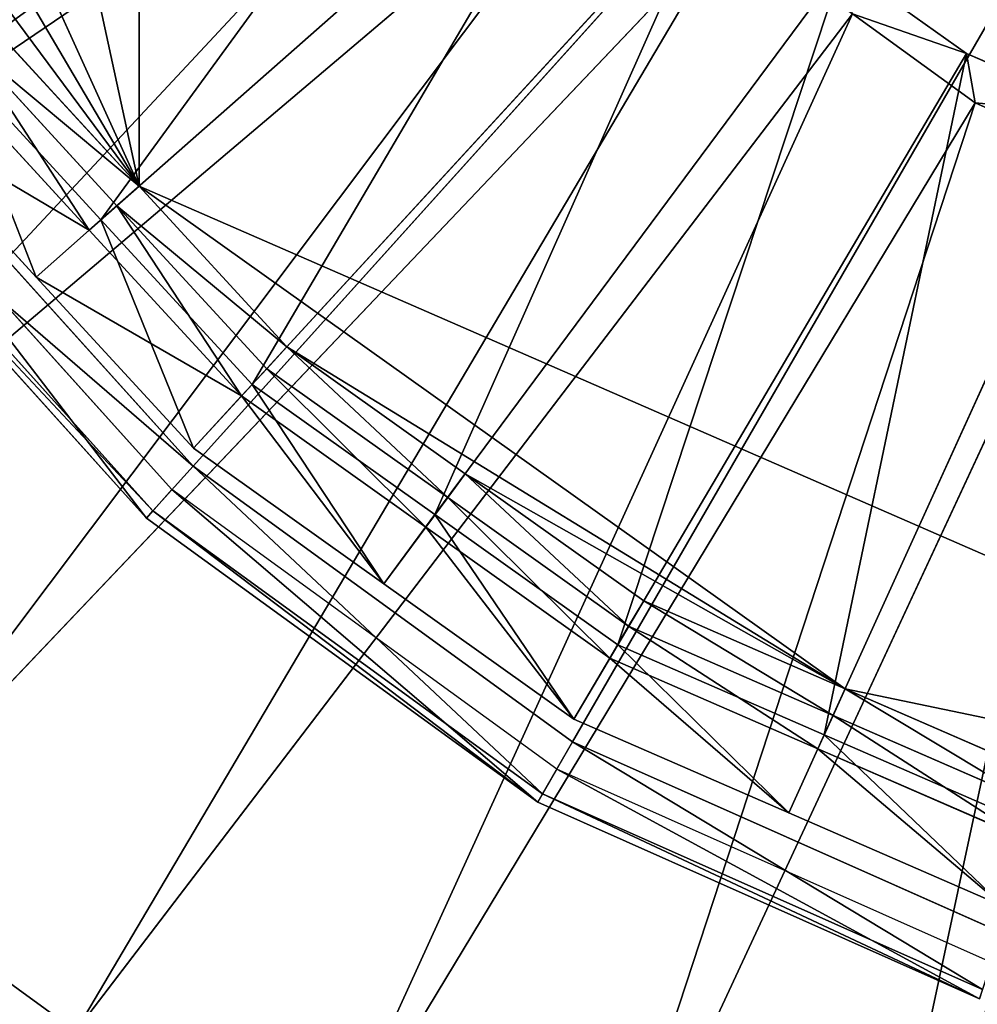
# Model space of a CAD drawing. Extents: x 0 to 22.9, y 0 to 20.5.
# Tile 12 of 233: x 4.337 to 4.936, y 5.708 to 6.324. Entities that reach past the tile are written whole.
import ezdxf

# ---------------------------------------------------------------- set-up
doc = ezdxf.new("R2010")
doc.units = 0
doc.header["$MEASUREMENT"] = 0
doc.layers.get('0').update_dxf_attribs({"color": 13, "linetype": 'CONTINUOUS'})
for name, color, linetype in [('CAST_IRON_-_PLATES_4', 27, 'CONTINUOUS'), ('GALVANIZED_METAL', 252, 'CONTINUOUS'), ('STAINLESS_STEEL', 251, 'CONTINUOUS')]:
    doc.layers.add(name, color=color, linetype=linetype)

# ---------------------------------------------------------------- blocks, each defined once
blk = doc.blocks.new('NGM5458UC_TRADECAD_DXF')
at = {"layer": 'CAST_IRON_-_PLATES_4', "color": 0}
for p, q in [((4.4457, 6.0446, 3.2809), (5.385, 7.0879, 3.2809)), ((4.4457, 6.0446, 3.2809), (5.385, 7.0879, 3.2809)), ((4.6831, 5.8721, 3.2809), (5.385, 7.0879, 3.2809)), ((4.6831, 5.8721, 3.2809), (5.385, 7.0879, 3.2809)), ((4.4457, 6.0446, 3.2809), (4.2493, 6.2627, 3.2809)), ((4.4457, 6.0446, 3.2809), (4.2493, 6.2627, 3.2809)), ((4.4325, 6.03, 3.1526), (4.2333, 6.2511, 3.1526)), ((4.214, 6.2371, 3.1526), (4.4165, 6.0122, 3.1526)), ((4.214, 6.2371, 3.1526), (4.4165, 6.0122, 3.1526)), ((4.2189, 6.2407, 3.2167), (4.4206, 6.0168, 3.2167)), ((4.2189, 6.2407, 3.2167), (4.4206, 6.0168, 3.2167)), ((4.4206, 6.0168, 3.2167), (4.4457, 6.0446, 3.2809)), ((4.4206, 6.0168, 3.2167), (4.4457, 6.0446, 3.2809)), ((4.6831, 5.8721, 3.2809), (4.4457, 6.0446, 3.2809)), ((4.6831, 5.8721, 3.2809), (4.4457, 6.0446, 3.2809)), ((4.4325, 6.03, 3.1526), (4.4165, 6.0122, 3.1526)), ((4.4325, 6.03, 3.1526), (4.4165, 6.0122, 3.1526)), ((4.6732, 5.8551, 3.1526), (4.4325, 6.03, 3.1526)), ((4.4165, 6.0122, 3.1526), (4.4206, 6.0168, 3.2167)), ((4.4165, 6.0122, 3.1526), (4.4206, 6.0168, 3.2167)), ((4.4206, 6.0168, 3.2167), (4.6643, 5.8397, 3.2167)), ((4.4206, 6.0168, 3.2167), (4.6643, 5.8397, 3.2167)), ((4.4165, 6.0122, 3.1526), (4.6613, 5.8343, 3.1526)), ((4.4165, 6.0122, 3.1526), (4.6613, 5.8343, 3.1526)), ((4.6643, 5.8397, 3.2167), (4.6831, 5.8721, 3.2809)), ((4.6643, 5.8397, 3.2167), (4.6831, 5.8721, 3.2809)), ((4.9512, 5.7528, 3.2809), (4.6831, 5.8721, 3.2809)), ((4.9512, 5.7528, 3.2809), (4.6831, 5.8721, 3.2809)), ((4.6732, 5.8551, 3.1526), (4.6613, 5.8343, 3.1526)), ((4.6732, 5.8551, 3.1526), (4.6613, 5.8343, 3.1526)), ((4.9451, 5.734, 3.1526), (4.6732, 5.8551, 3.1526)), ((4.6613, 5.8343, 3.1526), (4.6643, 5.8397, 3.2167)), ((4.6613, 5.8343, 3.1526), (4.6643, 5.8397, 3.2167)), ((4.6643, 5.8397, 3.2167), (4.9396, 5.7171, 3.2167)), ((4.6643, 5.8397, 3.2167), (4.9396, 5.7171, 3.2167)), ((4.6613, 5.8343, 3.1526), (4.9377, 5.7113, 3.1526)), ((4.6613, 5.8343, 3.1526), (4.9377, 5.7113, 3.1526))]:
    blk.add_line(p, q, dxfattribs=at)
at = {"layer": 'STAINLESS_STEEL', "color": 0}
for p, q in [((4.412, 7.942, 3.1355), (4.412, 6.2199, 3.1355)), ((4.412, 7.942, 3.1355), (4.412, 6.2199, 3.1355)), ((4.0819, 6.9464, 3.1355), (4.412, 6.2199, 3.1355)), ((4.0819, 6.9464, 3.1355), (4.412, 6.2199, 3.1355)), ((3.9826, 6.0681, 2.3976), (4.655, 6.5241, 2.3976)), ((3.9826, 6.0681, 2.3976), (4.655, 6.5241, 2.3976)), ((4.388, 6.1988, 2.5532), (4.7103, 6.4832, 2.5357)), ((4.388, 6.1988, 2.5532), (4.7103, 6.4832, 2.5357)), ((4.7184, 6.4538, 2.3976), (4.1041, 5.933, 2.3976)), ((4.7184, 6.4538, 2.3976), (4.1041, 5.933, 2.3976)), ((4.2506, 6.4375, 3.1355), (4.412, 6.2199, 3.1355)), ((4.2506, 6.4375, 3.1355), (4.412, 6.2199, 3.1355)), ((4.4826, 6.0958, 2.5532), (4.7744, 6.4134, 2.5357)), ((4.4826, 6.0958, 2.5532), (4.7744, 6.4134, 2.5357)), ((4.7817, 6.3834, 2.3976), (4.2255, 5.7979, 2.3976)), ((4.7817, 6.3834, 2.3976), (4.2255, 5.7979, 2.3976)), ((4.597, 6.0144, 2.5532), (4.852, 6.3582, 2.5357)), ((4.597, 6.0144, 2.5532), (4.852, 6.3582, 2.5357)), ((4.9295, 6.303, 2.5357), (4.852, 6.3582, 2.5357)), ((4.9295, 6.303, 2.405), (4.852, 6.3582, 2.405)), ((4.9295, 6.303, 2.5357), (4.852, 6.3582, 2.5357)), ((4.9295, 6.303, 2.405), (4.852, 6.3582, 2.405)), ((4.8583, 6.3278, 2.3976), (4.3724, 5.6911, 2.3976)), ((4.8583, 6.3278, 2.3976), (4.3724, 5.6911, 2.3976)), ((4.8583, 6.3278, 2.3976), (4.9349, 6.2721, 2.3976)), ((4.8583, 6.3278, 2.3976), (4.9349, 6.2721, 2.3976)), ((4.3196, 6.3204, 3.1355), (4.412, 6.2199, 3.1355)), ((4.3196, 6.3204, 3.1355), (4.412, 6.2199, 3.1355)), ((4.3045, 6.3096, 2.906), (4.3981, 6.2077, 2.906)), ((4.3045, 6.3096, 2.906), (4.3981, 6.2077, 2.906)), ((4.3045, 6.3096, 2.9726), (4.3981, 6.2077, 2.9726)), ((4.3045, 6.3096, 2.9726), (4.3981, 6.2077, 2.9726)), ((4.2934, 6.3018, 2.5532), (4.388, 6.1988, 2.5532)), ((4.2934, 6.3018, 2.5532), (4.388, 6.1988, 2.5532)), ((4.7114, 5.9329, 2.5532), (4.9295, 6.303, 2.5357)), ((4.7114, 5.9329, 2.5532), (4.9295, 6.303, 2.5357)), ((5.017, 6.2648, 2.5357), (4.9295, 6.303, 2.5357)), ((4.9295, 6.303, 2.5357), (4.9295, 6.303, 2.405)), ((5.017, 6.2648, 2.405), (4.9295, 6.303, 2.405)), ((4.9295, 6.303, 2.5357), (4.9295, 6.303, 2.405)), ((5.017, 6.2648, 2.5357), (4.9295, 6.303, 2.5357)), ((4.9295, 6.303, 2.405), (4.9349, 6.2721, 2.3976)), ((4.9295, 6.303, 2.405), (4.9349, 6.2721, 2.3976)), ((5.017, 6.2648, 2.405), (4.9295, 6.303, 2.405)), ((4.3808, 6.1924, 2.906), (4.2855, 6.2961, 2.906)), ((4.3808, 6.1924, 2.906), (4.2855, 6.2961, 2.906)), ((4.3475, 6.163, 2.6076), (4.2491, 6.2702, 2.6076)), ((4.3475, 6.163, 2.6076), (4.2491, 6.2702, 2.6076)), ((4.9349, 6.2721, 2.3976), (4.5193, 5.5842, 2.3976)), ((4.9349, 6.2721, 2.3976), (4.5193, 5.5842, 2.3976)), ((4.9349, 6.2721, 2.3976), (5.0214, 6.2336, 2.3976)), ((4.9349, 6.2721, 2.3976), (5.0214, 6.2336, 2.3976)), ((4.8406, 5.8766, 2.5532), (5.017, 6.2648, 2.5357)), ((4.8406, 5.8766, 2.5532), (5.017, 6.2648, 2.5357)), ((5.0214, 6.2336, 2.3976), (4.6852, 5.5103, 2.3976)), ((5.0214, 6.2336, 2.3976), (4.6852, 5.5103, 2.3976)), ((4.3981, 6.2077, 2.9726), (4.412, 6.2199, 3.1355)), ((4.3981, 6.2077, 2.9726), (4.412, 6.2199, 3.1355)), ((4.412, 6.2199, 3.1355), (4.5043, 6.1194, 3.1355)), ((4.412, 6.2199, 3.1355), (4.8537, 5.9054, 3.1355)), ((4.412, 6.2199, 3.1355), (4.5043, 6.1194, 3.1355)), ((4.412, 6.2199, 3.1355), (4.8537, 5.9054, 3.1355)), ((4.3808, 6.1924, 2.906), (4.3981, 6.2077, 2.906)), ((4.3808, 6.1924, 2.906), (4.3981, 6.2077, 2.906)), ((4.3981, 6.2077, 2.906), (4.4918, 6.1057, 2.906)), ((4.3981, 6.2077, 2.906), (4.4918, 6.1057, 2.906)), ((4.3981, 6.2077, 2.906), (4.3981, 6.2077, 2.9726)), ((4.3981, 6.2077, 2.9726), (4.4918, 6.1057, 2.9726)), ((4.3981, 6.2077, 2.906), (4.3981, 6.2077, 2.9726)), ((4.3981, 6.2077, 2.9726), (4.4918, 6.1057, 2.9726)), ((4.388, 6.1988, 2.5532), (4.3475, 6.163, 2.6076)), ((4.388, 6.1988, 2.5532), (4.3475, 6.163, 2.6076)), ((4.388, 6.1988, 2.5532), (4.4826, 6.0958, 2.5532)), ((4.388, 6.1988, 2.5532), (4.4826, 6.0958, 2.5532)), ((4.3475, 6.163, 2.6076), (4.3808, 6.1924, 2.906)), ((4.3475, 6.163, 2.6076), (4.3808, 6.1924, 2.906)), ((4.4761, 6.0887, 2.906), (4.3808, 6.1924, 2.906)), ((4.4761, 6.0887, 2.906), (4.3808, 6.1924, 2.906)), ((4.4459, 6.0559, 2.6076), (4.3475, 6.163, 2.6076)), ((4.4459, 6.0559, 2.6076), (4.3475, 6.163, 2.6076)), ((4.4918, 6.1057, 2.9726), (4.5043, 6.1194, 3.1355)), ((4.4918, 6.1057, 2.9726), (4.5043, 6.1194, 3.1355)), ((4.5043, 6.1194, 3.1355), (4.616, 6.0399, 3.1355)), ((4.5043, 6.1194, 3.1355), (4.616, 6.0399, 3.1355)), ((4.4761, 6.0887, 2.906), (4.4918, 6.1057, 2.906)), ((4.4761, 6.0887, 2.906), (4.4918, 6.1057, 2.906)), ((4.4918, 6.1057, 2.906), (4.605, 6.0251, 2.906)), ((4.4918, 6.1057, 2.906), (4.605, 6.0251, 2.906)), ((4.4918, 6.1057, 2.906), (4.4918, 6.1057, 2.9726)), ((4.4918, 6.1057, 2.9726), (4.605, 6.0251, 2.9726)), ((4.4918, 6.1057, 2.906), (4.4918, 6.1057, 2.9726)), ((4.4918, 6.1057, 2.9726), (4.605, 6.0251, 2.9726)), ((4.4826, 6.0958, 2.5532), (4.4459, 6.0559, 2.6076)), ((4.4826, 6.0958, 2.5532), (4.4459, 6.0559, 2.6076)), ((4.4826, 6.0958, 2.5532), (4.597, 6.0144, 2.5532)), ((4.4826, 6.0958, 2.5532), (4.597, 6.0144, 2.5532)), ((4.4459, 6.0559, 2.6076), (4.4761, 6.0887, 2.906)), ((4.4459, 6.0559, 2.6076), (4.4761, 6.0887, 2.906)), ((4.5913, 6.0066, 2.906), (4.4761, 6.0887, 2.906)), ((4.5913, 6.0066, 2.906), (4.4761, 6.0887, 2.906)), ((4.565, 5.9711, 2.6076), (4.4459, 6.0559, 2.6076)), ((4.565, 5.9711, 2.6076), (4.4459, 6.0559, 2.6076)), ((4.605, 6.0251, 2.9726), (4.616, 6.0399, 3.1355)), ((4.605, 6.0251, 2.9726), (4.616, 6.0399, 3.1355)), ((4.616, 6.0399, 3.1355), (4.7276, 5.9604, 3.1355)), ((4.616, 6.0399, 3.1355), (4.7276, 5.9604, 3.1355)), ((4.616, 6.0399, 3.1355), (4.8537, 5.9054, 3.1355)), ((4.616, 6.0399, 3.1355), (4.8537, 5.9054, 3.1355)), ((4.5913, 6.0066, 2.906), (4.605, 6.0251, 2.906)), ((4.5913, 6.0066, 2.906), (4.605, 6.0251, 2.906)), ((4.605, 6.0251, 2.906), (4.7182, 5.9445, 2.906)), ((4.605, 6.0251, 2.906), (4.7182, 5.9445, 2.906)), ((4.605, 6.0251, 2.906), (4.605, 6.0251, 2.9726)), ((4.605, 6.0251, 2.9726), (4.7182, 5.9445, 2.9726)), ((4.605, 6.0251, 2.906), (4.605, 6.0251, 2.9726)), ((4.605, 6.0251, 2.9726), (4.7182, 5.9445, 2.9726)), ((4.597, 6.0144, 2.5532), (4.565, 5.9711, 2.6076)), ((4.597, 6.0144, 2.5532), (4.565, 5.9711, 2.6076)), ((4.597, 6.0144, 2.5532), (4.7114, 5.9329, 2.5532)), ((4.597, 6.0144, 2.5532), (4.7114, 5.9329, 2.5532)), ((4.565, 5.9711, 2.6076), (4.5913, 6.0066, 2.906)), ((4.565, 5.9711, 2.6076), (4.5913, 6.0066, 2.906)), ((4.7065, 5.9246, 2.906), (4.5913, 6.0066, 2.906)), ((4.7065, 5.9246, 2.906), (4.5913, 6.0066, 2.906)), ((4.684, 5.8864, 2.6076), (4.565, 5.9711, 2.6076)), ((4.684, 5.8864, 2.6076), (4.565, 5.9711, 2.6076)), ((4.7182, 5.9445, 2.9726), (4.7276, 5.9604, 3.1355)), ((4.7182, 5.9445, 2.9726), (4.7276, 5.9604, 3.1355)), ((4.7276, 5.9604, 3.1355), (4.8537, 5.9054, 3.1355)), ((4.7276, 5.9604, 3.1355), (4.8537, 5.9054, 3.1355)), ((4.7065, 5.9246, 2.906), (4.7182, 5.9445, 2.906)), ((4.7065, 5.9246, 2.906), (4.7182, 5.9445, 2.906)), ((4.7182, 5.9445, 2.906), (4.8461, 5.8887, 2.906)), ((4.7182, 5.9445, 2.906), (4.8461, 5.8887, 2.906)), ((4.7182, 5.9445, 2.906), (4.7182, 5.9445, 2.9726)), ((4.7182, 5.9445, 2.9726), (4.8461, 5.8887, 2.9726)), ((4.7182, 5.9445, 2.906), (4.7182, 5.9445, 2.9726)), ((4.7182, 5.9445, 2.9726), (4.8461, 5.8887, 2.9726)), ((4.7114, 5.9329, 2.5532), (4.684, 5.8864, 2.6076)), ((4.7114, 5.9329, 2.5532), (4.684, 5.8864, 2.6076)), ((4.7114, 5.9329, 2.5532), (4.8406, 5.8766, 2.5532)), ((4.7114, 5.9329, 2.5532), (4.8406, 5.8766, 2.5532)), ((4.684, 5.8864, 2.6076), (4.7065, 5.9246, 2.906)), ((4.684, 5.8864, 2.6076), (4.7065, 5.9246, 2.906)), ((4.8366, 5.8678, 2.906), (4.7065, 5.9246, 2.906)), ((4.8366, 5.8678, 2.906), (4.7065, 5.9246, 2.906)), ((4.8461, 5.8887, 2.9726), (4.8537, 5.9054, 3.1355)), ((4.8461, 5.8887, 2.9726), (4.8537, 5.9054, 3.1355)), ((4.8537, 5.9054, 3.1355), (4.9798, 5.8504, 3.1355)), ((4.8537, 5.9054, 3.1355), (5.3877, 5.7941, 3.1355)), ((4.8537, 5.9054, 3.1355), (4.9798, 5.8504, 3.1355)), ((4.8537, 5.9054, 3.1355), (5.3877, 5.7941, 3.1355)), ((4.8184, 5.8277, 2.6076), (4.684, 5.8864, 2.6076)), ((4.8184, 5.8277, 2.6076), (4.684, 5.8864, 2.6076)), ((4.8366, 5.8678, 2.906), (4.8461, 5.8887, 2.906)), ((4.8366, 5.8678, 2.906), (4.8461, 5.8887, 2.906)), ((4.8461, 5.8887, 2.906), (4.974, 5.8329, 2.906)), ((4.8461, 5.8887, 2.906), (4.974, 5.8329, 2.906)), ((4.8461, 5.8887, 2.906), (4.8461, 5.8887, 2.9726)), ((4.8461, 5.8887, 2.9726), (4.974, 5.8329, 2.9726)), ((4.8461, 5.8887, 2.906), (4.8461, 5.8887, 2.9726)), ((4.8461, 5.8887, 2.9726), (4.974, 5.8329, 2.9726)), ((4.8406, 5.8766, 2.5532), (4.8184, 5.8277, 2.6076)), ((4.8406, 5.8766, 2.5532), (4.8184, 5.8277, 2.6076)), ((4.8406, 5.8766, 2.5532), (4.9698, 5.8202, 2.5532)), ((4.8406, 5.8766, 2.5532), (4.9698, 5.8202, 2.5532)), ((4.8184, 5.8277, 2.6076), (4.8366, 5.8678, 2.906)), ((4.8184, 5.8277, 2.6076), (4.8366, 5.8678, 2.906)), ((4.9667, 5.8111, 2.906), (4.8366, 5.8678, 2.906)), ((4.9667, 5.8111, 2.906), (4.8366, 5.8678, 2.906)), ((4.9528, 5.7691, 2.6076), (4.8184, 5.8277, 2.6076)), ((4.9528, 5.7691, 2.6076), (4.8184, 5.8277, 2.6076)), ((4.3724, 5.6911, 2.3976), (4.2255, 5.7979, 2.3976)), ((4.3724, 5.6911, 2.3976), (4.2255, 5.7979, 2.3976))]:
    blk.add_line(p, q, dxfattribs=at)
at = {"layer": 'CAST_IRON_-_PLATES_4', "color": 0}
mesh = blk.add_polyface(dxfattribs=at)
corners = [(5.385, 7.0879, 3.2809), (4.2493, 6.2627, 3.2809), (4.1025, 6.5169, 3.2809)]
mesh.append_faces([[corners[k] for k in face] for face in [(0, 1, 2)]], dxfattribs={"color": 0})
mesh = blk.add_polyface(dxfattribs=at)
corners = [(5.385, 7.0879, 3.2809), (4.4457, 6.0446, 3.2809), (4.2493, 6.2627, 3.2809)]
mesh.append_faces([[corners[k] for k in face] for face in [(0, 1, 2)]], dxfattribs={"color": 0})
mesh = blk.add_polyface(dxfattribs=at)
corners = [(5.385, 7.0879, 3.2809), (4.6831, 5.8721, 3.2809), (4.4457, 6.0446, 3.2809)]
mesh.append_faces([[corners[k] for k in face] for face in [(0, 1, 2)]], dxfattribs={"color": 0})
mesh = blk.add_polyface(dxfattribs=at)
corners = [(5.385, 7.0879, 3.2809), (4.9512, 5.7528, 3.2809), (4.6831, 5.8721, 3.2809)]
mesh.append_faces([[corners[k] for k in face] for face in [(0, 1, 2)]], dxfattribs={"color": 0})
mesh = blk.add_polyface(dxfattribs=at)
corners = [(4.2189, 6.2407, 3.2167), (4.4457, 6.0446, 3.2809), (4.4206, 6.0168, 3.2167), (4.2493, 6.2627, 3.2809)]
mesh.append_faces([[corners[k] for k in face] for face in [(0, 1, 2), (1, 0, 3)]], dxfattribs={"vtx0": -1, "color": 0})
mesh = blk.add_polyface(dxfattribs=at)
corners = [(4.4165, 6.0122, 3.1526), (4.2333, 6.2511, 3.1526), (4.214, 6.2371, 3.1526), (4.4325, 6.03, 3.1526)]
mesh.append_faces([[corners[k] for k in face] for face in [(0, 1, 2), (1, 0, 3)]], dxfattribs={"vtx0": -1, "color": 0})
mesh = blk.add_polyface(dxfattribs=at)
corners = [(4.214, 6.2371, 3.1526), (4.4206, 6.0168, 3.2167), (4.4165, 6.0122, 3.1526), (4.2189, 6.2407, 3.2167)]
mesh.append_faces([[corners[k] for k in face] for face in [(0, 1, 2), (1, 0, 3)]], dxfattribs={"vtx0": -1, "color": 0})
mesh = blk.add_polyface(dxfattribs=at)
corners = [(4.4457, 6.0446, 3.2809), (4.6643, 5.8397, 3.2167), (4.4206, 6.0168, 3.2167), (4.6831, 5.8721, 3.2809)]
mesh.append_faces([[corners[k] for k in face] for face in [(0, 1, 2), (1, 0, 3)]], dxfattribs={"vtx0": -1, "color": 0})
mesh = blk.add_polyface(dxfattribs=at)
corners = [(4.6613, 5.8343, 3.1526), (4.4325, 6.03, 3.1526), (4.4165, 6.0122, 3.1526), (4.6732, 5.8551, 3.1526)]
mesh.append_faces([[corners[k] for k in face] for face in [(0, 1, 2), (1, 0, 3)]], dxfattribs={"vtx0": -1, "color": 0})
mesh = blk.add_polyface(dxfattribs=at)
corners = [(4.4206, 6.0168, 3.2167), (4.6613, 5.8343, 3.1526), (4.4165, 6.0122, 3.1526), (4.6643, 5.8397, 3.2167)]
mesh.append_faces([[corners[k] for k in face] for face in [(0, 1, 2), (1, 0, 3)]], dxfattribs={"vtx0": -1, "color": 0})
mesh = blk.add_polyface(dxfattribs=at)
corners = [(4.6831, 5.8721, 3.2809), (4.9396, 5.7171, 3.2167), (4.6643, 5.8397, 3.2167), (4.9512, 5.7528, 3.2809)]
mesh.append_faces([[corners[k] for k in face] for face in [(0, 1, 2), (1, 0, 3)]], dxfattribs={"vtx0": -1, "color": 0})
mesh = blk.add_polyface(dxfattribs=at)
corners = [(4.9377, 5.7113, 3.1526), (4.6732, 5.8551, 3.1526), (4.6613, 5.8343, 3.1526), (4.9451, 5.734, 3.1526)]
mesh.append_faces([[corners[k] for k in face] for face in [(0, 1, 2), (1, 0, 3)]], dxfattribs={"vtx0": -1, "color": 0})
mesh = blk.add_polyface(dxfattribs=at)
corners = [(4.6643, 5.8397, 3.2167), (4.9377, 5.7113, 3.1526), (4.6613, 5.8343, 3.1526), (4.9396, 5.7171, 3.2167)]
mesh.append_faces([[corners[k] for k in face] for face in [(0, 1, 2), (1, 0, 3)]], dxfattribs={"vtx0": -1, "color": 0})
at = {"layer": 'GALVANIZED_METAL', "color": 0}
mesh = blk.add_polyface(dxfattribs=at)
corners = [(22.2899, 0.579), (0.6671, 18.884), (0.6671, 0.9145), (22.2899, 18.884)]
mesh.append_faces([[corners[k] for k in face] for face in [(0, 1, 2), (1, 0, 3)]], dxfattribs={"vtx0": -1, "color": 0})
at = {"layer": 'STAINLESS_STEEL', "color": 0}
mesh = blk.add_polyface(dxfattribs=at)
corners = [(10.9712, 19.4002, 1.9807), (10.3994, 4.0945, 1.9807), (1.0824, 19.4007, 1.9807), (10.9712, 4.6528, 1.9807)]
mesh.append_faces([[corners[k] for k in face] for face in [(0, 1, 2), (1, 0, 3)]], dxfattribs={"vtx0": -1, "color": 0})
mesh = blk.add_polyface(dxfattribs=at)
corners = [(10.3994, 4.0945, 1.9807), (1.0824, 4.0945, 1.9807), (1.0824, 19.4007, 1.9807)]
mesh.append_faces([[corners[k] for k in face] for face in [(0, 1, 2)]], dxfattribs={"color": 0})
mesh = blk.add_polyface(dxfattribs=at)
corners = [(4.8537, 8.2565, 3.1355), (6.3635, 6.2199, 3.1355), (4.412, 7.942, 3.1355), (6.5249, 6.4375, 3.1355)]
mesh.append_faces([[corners[k] for k in face] for face in [(0, 1, 2), (1, 0, 3)]], dxfattribs={"vtx0": -1, "color": 0})
mesh = blk.add_polyface(dxfattribs=at)
corners = [(4.139, 7.4786, 3.1355), (4.412, 6.2199, 3.1355), (4.0819, 6.9464, 3.1355), (4.412, 7.942, 3.1355)]
mesh.append_faces([[corners[k] for k in face] for face in [(0, 1, 2), (1, 0, 3)]], dxfattribs={"vtx0": -1, "color": 0})
mesh = blk.add_polyface(dxfattribs=at)
corners = [(5.3877, 5.7941, 3.1355), (4.412, 6.2199, 3.1355), (4.412, 7.942, 3.1355), (4.8537, 5.9054, 3.1355)]
mesh.append_faces([[corners[k] for k in face] for face in [(0, 1, 2), (1, 0, 3)]], dxfattribs={"vtx0": -1, "color": 0})
mesh = blk.add_polyface(dxfattribs=at)
corners = [(6.3635, 6.2199, 3.1355), (5.3877, 5.7941, 3.1355), (4.412, 7.942, 3.1355), (5.9218, 5.9054, 3.1355)]
mesh.append_faces([[corners[k] for k in face] for face in [(0, 1, 2), (1, 0, 3)]], dxfattribs={"vtx0": -1, "color": 0})
mesh = blk.add_polyface(dxfattribs=at)
corners = [(4.412, 6.2199, 3.1355), (4.139, 6.6833, 3.1355), (4.0819, 6.9464, 3.1355), (4.2506, 6.4375, 3.1355)]
mesh.append_faces([[corners[k] for k in face] for face in [(0, 1, 2), (1, 0, 3)]], dxfattribs={"vtx0": -1, "color": 0})
mesh = blk.add_polyface(dxfattribs=at)
corners = [(4.5604, 6.6881, 2.3976), (3.8918, 6.2256, 2.3976), (3.801, 6.383, 2.3976), (4.6077, 6.6061, 2.3976)]
mesh.append_faces([[corners[k] for k in face] for face in [(0, 1, 2), (1, 0, 3)]], dxfattribs={"vtx0": -1, "color": 0})
mesh = blk.add_polyface(dxfattribs=at)
corners = [(4.2934, 6.3018, 2.5532), (4.5983, 6.6343, 2.5357), (4.2227, 6.4218, 2.5532), (4.6462, 6.553, 2.5357)]
mesh.append_faces([[corners[k] for k in face] for face in [(0, 1, 2), (1, 0, 3)]], dxfattribs={"vtx0": -1, "color": 0})
mesh = blk.add_polyface(dxfattribs=at)
corners = [(4.6077, 6.6061, 2.3976), (3.9826, 6.0681, 2.3976), (3.8918, 6.2256, 2.3976), (4.655, 6.5241, 2.3976)]
mesh.append_faces([[corners[k] for k in face] for face in [(0, 1, 2), (1, 0, 3)]], dxfattribs={"vtx0": -1, "color": 0})
mesh = blk.add_polyface(dxfattribs=at)
corners = [(4.388, 6.1988, 2.5532), (4.6462, 6.553, 2.5357), (4.2934, 6.3018, 2.5532), (4.7103, 6.4832, 2.5357)]
mesh.append_faces([[corners[k] for k in face] for face in [(0, 1, 2), (1, 0, 3)]], dxfattribs={"vtx0": -1, "color": 0})
mesh = blk.add_polyface(dxfattribs=at)
corners = [(4.655, 6.5241, 2.3976), (4.1041, 5.933, 2.3976), (3.9826, 6.0681, 2.3976), (4.7184, 6.4538, 2.3976)]
mesh.append_faces([[corners[k] for k in face] for face in [(0, 1, 2), (1, 0, 3)]], dxfattribs={"vtx0": -1, "color": 0})
mesh = blk.add_polyface(dxfattribs=at)
corners = [(4.4826, 6.0958, 2.5532), (4.7103, 6.4832, 2.5357), (4.388, 6.1988, 2.5532), (4.7744, 6.4134, 2.5357)]
mesh.append_faces([[corners[k] for k in face] for face in [(0, 1, 2), (1, 0, 3)]], dxfattribs={"vtx0": -1, "color": 0})
mesh = blk.add_polyface(dxfattribs=at)
corners = [(4.7184, 6.4538, 2.3976), (4.2255, 5.7979, 2.3976), (4.1041, 5.933, 2.3976), (4.7817, 6.3834, 2.3976)]
mesh.append_faces([[corners[k] for k in face] for face in [(0, 1, 2), (1, 0, 3)]], dxfattribs={"vtx0": -1, "color": 0})
mesh = blk.add_polyface(dxfattribs=at)
corners = [(4.412, 6.2199, 3.1355), (4.3196, 6.3204, 3.1355), (4.2506, 6.4375, 3.1355)]
mesh.append_faces([[corners[k] for k in face] for face in [(0, 1, 2)]], dxfattribs={"color": 0})
mesh = blk.add_polyface(dxfattribs=at)
corners = [(4.597, 6.0144, 2.5532), (4.7744, 6.4134, 2.5357), (4.4826, 6.0958, 2.5532), (4.852, 6.3582, 2.5357)]
mesh.append_faces([[corners[k] for k in face] for face in [(0, 1, 2), (1, 0, 3)]], dxfattribs={"vtx0": -1, "color": 0})
mesh = blk.add_polyface(dxfattribs=at)
corners = [(4.7817, 6.3834, 2.3976), (4.3724, 5.6911, 2.3976), (4.2255, 5.7979, 2.3976), (4.8583, 6.3278, 2.3976)]
mesh.append_faces([[corners[k] for k in face] for face in [(0, 1, 2), (1, 0, 3)]], dxfattribs={"vtx0": -1, "color": 0})
mesh = blk.add_polyface(dxfattribs=at)
corners = [(4.7114, 5.9329, 2.5532), (4.852, 6.3582, 2.5357), (4.597, 6.0144, 2.5532), (4.9295, 6.303, 2.5357)]
mesh.append_faces([[corners[k] for k in face] for face in [(0, 1, 2), (1, 0, 3)]], dxfattribs={"vtx0": -1, "color": 0})
mesh = blk.add_polyface(dxfattribs=at)
corners = [(4.852, 6.3582, 2.5357), (4.9295, 6.303, 2.405), (4.852, 6.3582, 2.405), (4.9295, 6.303, 2.5357)]
mesh.append_faces([[corners[k] for k in face] for face in [(0, 1, 2), (1, 0, 3)]], dxfattribs={"vtx0": -1, "color": 0})
mesh = blk.add_polyface(dxfattribs=at)
corners = [(4.9295, 6.303, 2.405), (4.8583, 6.3278, 2.3976), (4.852, 6.3582, 2.405), (4.9349, 6.2721, 2.3976)]
mesh.append_faces([[corners[k] for k in face] for face in [(0, 1, 2), (1, 0, 3)]], dxfattribs={"vtx0": -1, "color": 0})
mesh = blk.add_polyface(dxfattribs=at)
corners = [(4.8583, 6.3278, 2.3976), (4.5193, 5.5842, 2.3976), (4.3724, 5.6911, 2.3976), (4.9349, 6.2721, 2.3976)]
mesh.append_faces([[corners[k] for k in face] for face in [(0, 1, 2), (1, 0, 3)]], dxfattribs={"vtx0": -1, "color": 0})
mesh = blk.add_polyface(dxfattribs=at)
corners = [(4.3045, 6.3096, 2.9726), (4.412, 6.2199, 3.1355), (4.3981, 6.2077, 2.9726), (4.3196, 6.3204, 3.1355)]
mesh.append_faces([[corners[k] for k in face] for face in [(0, 1, 2), (1, 0, 3)]], dxfattribs={"vtx0": -1, "color": 0})
mesh = blk.add_polyface(dxfattribs=at)
corners = [(4.3045, 6.3096, 2.906), (4.3808, 6.1924, 2.906), (4.2855, 6.2961, 2.906), (4.3981, 6.2077, 2.906)]
mesh.append_faces([[corners[k] for k in face] for face in [(0, 1, 2), (1, 0, 3)]], dxfattribs={"vtx0": -1, "color": 0})
mesh = blk.add_polyface(dxfattribs=at)
corners = [(4.3045, 6.3096, 2.906), (4.3981, 6.2077, 2.9726), (4.3981, 6.2077, 2.906), (4.3045, 6.3096, 2.9726)]
mesh.append_faces([[corners[k] for k in face] for face in [(0, 1, 2), (1, 0, 3)]], dxfattribs={"vtx0": -1, "color": 0})
mesh = blk.add_polyface(dxfattribs=at)
corners = [(4.3475, 6.163, 2.6076), (4.2934, 6.3018, 2.5532), (4.2491, 6.2702, 2.6076), (4.388, 6.1988, 2.5532)]
mesh.append_faces([[corners[k] for k in face] for face in [(0, 1, 2), (1, 0, 3)]], dxfattribs={"vtx0": -1, "color": 0})
mesh = blk.add_polyface(dxfattribs=at)
corners = [(4.8406, 5.8766, 2.5532), (4.9295, 6.303, 2.5357), (4.7114, 5.9329, 2.5532), (5.017, 6.2648, 2.5357)]
mesh.append_faces([[corners[k] for k in face] for face in [(0, 1, 2), (1, 0, 3)]], dxfattribs={"vtx0": -1, "color": 0})
mesh = blk.add_polyface(dxfattribs=at)
corners = [(4.9295, 6.303, 2.5357), (5.017, 6.2648, 2.405), (4.9295, 6.303, 2.405), (5.017, 6.2648, 2.5357)]
mesh.append_faces([[corners[k] for k in face] for face in [(0, 1, 2), (1, 0, 3)]], dxfattribs={"vtx0": -1, "color": 0})
mesh = blk.add_polyface(dxfattribs=at)
corners = [(5.017, 6.2648, 2.405), (4.9349, 6.2721, 2.3976), (4.9295, 6.303, 2.405), (5.0214, 6.2336, 2.3976)]
mesh.append_faces([[corners[k] for k in face] for face in [(0, 1, 2), (1, 0, 3)]], dxfattribs={"vtx0": -1, "color": 0})
mesh = blk.add_polyface(dxfattribs=at)
corners = [(4.2491, 6.2702, 2.6076), (4.3808, 6.1924, 2.906), (4.3475, 6.163, 2.6076), (4.2855, 6.2961, 2.906)]
mesh.append_faces([[corners[k] for k in face] for face in [(0, 1, 2), (1, 0, 3)]], dxfattribs={"vtx0": -1, "color": 0})
mesh = blk.add_polyface(dxfattribs=at)
corners = [(4.9349, 6.2721, 2.3976), (4.6852, 5.5103, 2.3976), (4.5193, 5.5842, 2.3976), (5.0214, 6.2336, 2.3976)]
mesh.append_faces([[corners[k] for k in face] for face in [(0, 1, 2), (1, 0, 3)]], dxfattribs={"vtx0": -1, "color": 0})
mesh = blk.add_polyface(dxfattribs=at)
corners = [(4.9698, 5.8202, 2.5532), (5.017, 6.2648, 2.5357), (4.8406, 5.8766, 2.5532), (5.1045, 6.2267, 2.5357)]
mesh.append_faces([[corners[k] for k in face] for face in [(0, 1, 2), (1, 0, 3)]], dxfattribs={"vtx0": -1, "color": 0})
mesh = blk.add_polyface(dxfattribs=at)
corners = [(5.0214, 6.2336, 2.3976), (4.851, 5.4363, 2.3976), (4.6852, 5.5103, 2.3976), (5.1079, 6.1951, 2.3976)]
mesh.append_faces([[corners[k] for k in face] for face in [(0, 1, 2), (1, 0, 3)]], dxfattribs={"vtx0": -1, "color": 0})
mesh = blk.add_polyface(dxfattribs=at)
corners = [(4.3981, 6.2077, 2.9726), (4.5043, 6.1194, 3.1355), (4.4918, 6.1057, 2.9726), (4.412, 6.2199, 3.1355)]
mesh.append_faces([[corners[k] for k in face] for face in [(0, 1, 2), (1, 0, 3)]], dxfattribs={"vtx0": -1, "color": 0})
mesh = blk.add_polyface(dxfattribs=at)
corners = [(4.8537, 5.9054, 3.1355), (4.5043, 6.1194, 3.1355), (4.412, 6.2199, 3.1355), (4.616, 6.0399, 3.1355)]
mesh.append_faces([[corners[k] for k in face] for face in [(0, 1, 2), (1, 0, 3)]], dxfattribs={"vtx0": -1, "color": 0})
mesh = blk.add_polyface(dxfattribs=at)
corners = [(4.3981, 6.2077, 2.906), (4.4761, 6.0887, 2.906), (4.3808, 6.1924, 2.906), (4.4918, 6.1057, 2.906)]
mesh.append_faces([[corners[k] for k in face] for face in [(0, 1, 2), (1, 0, 3)]], dxfattribs={"vtx0": -1, "color": 0})
mesh = blk.add_polyface(dxfattribs=at)
corners = [(4.3981, 6.2077, 2.906), (4.4918, 6.1057, 2.9726), (4.4918, 6.1057, 2.906), (4.3981, 6.2077, 2.9726)]
mesh.append_faces([[corners[k] for k in face] for face in [(0, 1, 2), (1, 0, 3)]], dxfattribs={"vtx0": -1, "color": 0})
mesh = blk.add_polyface(dxfattribs=at)
corners = [(4.4459, 6.0559, 2.6076), (4.388, 6.1988, 2.5532), (4.3475, 6.163, 2.6076), (4.4826, 6.0958, 2.5532)]
mesh.append_faces([[corners[k] for k in face] for face in [(0, 1, 2), (1, 0, 3)]], dxfattribs={"vtx0": -1, "color": 0})
mesh = blk.add_polyface(dxfattribs=at)
corners = [(5.1079, 6.1951, 2.3976), (5.0286, 5.3985, 2.3976), (4.851, 5.4363, 2.3976), (5.2005, 6.1754, 2.3976)]
mesh.append_faces([[corners[k] for k in face] for face in [(0, 1, 2), (1, 0, 3)]], dxfattribs={"vtx0": -1, "color": 0})
mesh = blk.add_polyface(dxfattribs=at)
corners = [(4.3475, 6.163, 2.6076), (4.4761, 6.0887, 2.906), (4.4459, 6.0559, 2.6076), (4.3808, 6.1924, 2.906)]
mesh.append_faces([[corners[k] for k in face] for face in [(0, 1, 2), (1, 0, 3)]], dxfattribs={"vtx0": -1, "color": 0})
mesh = blk.add_polyface(dxfattribs=at)
corners = [(4.5043, 6.1194, 3.1355), (4.605, 6.0251, 2.9726), (4.4918, 6.1057, 2.9726), (4.616, 6.0399, 3.1355)]
mesh.append_faces([[corners[k] for k in face] for face in [(0, 1, 2), (1, 0, 3)]], dxfattribs={"vtx0": -1, "color": 0})
mesh = blk.add_polyface(dxfattribs=at)
corners = [(4.4918, 6.1057, 2.906), (4.5913, 6.0066, 2.906), (4.4761, 6.0887, 2.906), (4.605, 6.0251, 2.906)]
mesh.append_faces([[corners[k] for k in face] for face in [(0, 1, 2), (1, 0, 3)]], dxfattribs={"vtx0": -1, "color": 0})
mesh = blk.add_polyface(dxfattribs=at)
corners = [(4.4918, 6.1057, 2.9726), (4.605, 6.0251, 2.906), (4.4918, 6.1057, 2.906), (4.605, 6.0251, 2.9726)]
mesh.append_faces([[corners[k] for k in face] for face in [(0, 1, 2), (1, 0, 3)]], dxfattribs={"vtx0": -1, "color": 0})
mesh = blk.add_polyface(dxfattribs=at)
corners = [(4.565, 5.9711, 2.6076), (4.4826, 6.0958, 2.5532), (4.4459, 6.0559, 2.6076), (4.597, 6.0144, 2.5532)]
mesh.append_faces([[corners[k] for k in face] for face in [(0, 1, 2), (1, 0, 3)]], dxfattribs={"vtx0": -1, "color": 0})
mesh = blk.add_polyface(dxfattribs=at)
corners = [(4.4761, 6.0887, 2.906), (4.565, 5.9711, 2.6076), (4.4459, 6.0559, 2.6076), (4.5913, 6.0066, 2.906)]
mesh.append_faces([[corners[k] for k in face] for face in [(0, 1, 2), (1, 0, 3)]], dxfattribs={"vtx0": -1, "color": 0})
mesh = blk.add_polyface(dxfattribs=at)
corners = [(4.616, 6.0399, 3.1355), (4.7182, 5.9445, 2.9726), (4.605, 6.0251, 2.9726), (4.7276, 5.9604, 3.1355)]
mesh.append_faces([[corners[k] for k in face] for face in [(0, 1, 2), (1, 0, 3)]], dxfattribs={"vtx0": -1, "color": 0})
mesh = blk.add_polyface(dxfattribs=at)
corners = [(4.8537, 5.9054, 3.1355), (4.7276, 5.9604, 3.1355), (4.616, 6.0399, 3.1355)]
mesh.append_faces([[corners[k] for k in face] for face in [(0, 1, 2)]], dxfattribs={"color": 0})
mesh = blk.add_polyface(dxfattribs=at)
corners = [(4.605, 6.0251, 2.906), (4.7065, 5.9246, 2.906), (4.5913, 6.0066, 2.906), (4.7182, 5.9445, 2.906)]
mesh.append_faces([[corners[k] for k in face] for face in [(0, 1, 2), (1, 0, 3)]], dxfattribs={"vtx0": -1, "color": 0})
mesh = blk.add_polyface(dxfattribs=at)
corners = [(4.605, 6.0251, 2.9726), (4.7182, 5.9445, 2.906), (4.605, 6.0251, 2.906), (4.7182, 5.9445, 2.9726)]
mesh.append_faces([[corners[k] for k in face] for face in [(0, 1, 2), (1, 0, 3)]], dxfattribs={"vtx0": -1, "color": 0})
mesh = blk.add_polyface(dxfattribs=at)
corners = [(4.684, 5.8864, 2.6076), (4.597, 6.0144, 2.5532), (4.565, 5.9711, 2.6076), (4.7114, 5.9329, 2.5532)]
mesh.append_faces([[corners[k] for k in face] for face in [(0, 1, 2), (1, 0, 3)]], dxfattribs={"vtx0": -1, "color": 0})
mesh = blk.add_polyface(dxfattribs=at)
corners = [(4.5913, 6.0066, 2.906), (4.684, 5.8864, 2.6076), (4.565, 5.9711, 2.6076), (4.7065, 5.9246, 2.906)]
mesh.append_faces([[corners[k] for k in face] for face in [(0, 1, 2), (1, 0, 3)]], dxfattribs={"vtx0": -1, "color": 0})
mesh = blk.add_polyface(dxfattribs=at)
corners = [(4.7276, 5.9604, 3.1355), (4.8461, 5.8887, 2.9726), (4.7182, 5.9445, 2.9726), (4.8537, 5.9054, 3.1355)]
mesh.append_faces([[corners[k] for k in face] for face in [(0, 1, 2), (1, 0, 3)]], dxfattribs={"vtx0": -1, "color": 0})
mesh = blk.add_polyface(dxfattribs=at)
corners = [(4.7182, 5.9445, 2.906), (4.8366, 5.8678, 2.906), (4.7065, 5.9246, 2.906), (4.8461, 5.8887, 2.906)]
mesh.append_faces([[corners[k] for k in face] for face in [(0, 1, 2), (1, 0, 3)]], dxfattribs={"vtx0": -1, "color": 0})
mesh = blk.add_polyface(dxfattribs=at)
corners = [(4.7182, 5.9445, 2.9726), (4.8461, 5.8887, 2.906), (4.7182, 5.9445, 2.906), (4.8461, 5.8887, 2.9726)]
mesh.append_faces([[corners[k] for k in face] for face in [(0, 1, 2), (1, 0, 3)]], dxfattribs={"vtx0": -1, "color": 0})
mesh = blk.add_polyface(dxfattribs=at)
corners = [(4.8184, 5.8277, 2.6076), (4.7114, 5.9329, 2.5532), (4.684, 5.8864, 2.6076), (4.8406, 5.8766, 2.5532)]
mesh.append_faces([[corners[k] for k in face] for face in [(0, 1, 2), (1, 0, 3)]], dxfattribs={"vtx0": -1, "color": 0})
mesh = blk.add_polyface(dxfattribs=at)
corners = [(4.7065, 5.9246, 2.906), (4.8184, 5.8277, 2.6076), (4.684, 5.8864, 2.6076), (4.8366, 5.8678, 2.906)]
mesh.append_faces([[corners[k] for k in face] for face in [(0, 1, 2), (1, 0, 3)]], dxfattribs={"vtx0": -1, "color": 0})
mesh = blk.add_polyface(dxfattribs=at)
corners = [(4.8537, 5.9054, 3.1355), (4.974, 5.8329, 2.9726), (4.8461, 5.8887, 2.9726), (4.9798, 5.8504, 3.1355)]
mesh.append_faces([[corners[k] for k in face] for face in [(0, 1, 2), (1, 0, 3)]], dxfattribs={"vtx0": -1, "color": 0})
mesh = blk.add_polyface(dxfattribs=at)
corners = [(5.3877, 5.7941, 3.1355), (4.9798, 5.8504, 3.1355), (4.8537, 5.9054, 3.1355), (5.1148, 5.8223, 3.1355)]
mesh.append_faces([[corners[k] for k in face] for face in [(0, 1, 2), (1, 0, 3)]], dxfattribs={"vtx0": -1, "color": 0})
mesh = blk.add_polyface(dxfattribs=at)
corners = [(4.8461, 5.8887, 2.906), (4.9667, 5.8111, 2.906), (4.8366, 5.8678, 2.906), (4.974, 5.8329, 2.906)]
mesh.append_faces([[corners[k] for k in face] for face in [(0, 1, 2), (1, 0, 3)]], dxfattribs={"vtx0": -1, "color": 0})
mesh = blk.add_polyface(dxfattribs=at)
corners = [(4.8461, 5.8887, 2.9726), (4.974, 5.8329, 2.906), (4.8461, 5.8887, 2.906), (4.974, 5.8329, 2.9726)]
mesh.append_faces([[corners[k] for k in face] for face in [(0, 1, 2), (1, 0, 3)]], dxfattribs={"vtx0": -1, "color": 0})
mesh = blk.add_polyface(dxfattribs=at)
corners = [(4.9528, 5.7691, 2.6076), (4.8406, 5.8766, 2.5532), (4.8184, 5.8277, 2.6076), (4.9698, 5.8202, 2.5532)]
mesh.append_faces([[corners[k] for k in face] for face in [(0, 1, 2), (1, 0, 3)]], dxfattribs={"vtx0": -1, "color": 0})
mesh = blk.add_polyface(dxfattribs=at)
corners = [(4.8366, 5.8678, 2.906), (4.9528, 5.7691, 2.6076), (4.8184, 5.8277, 2.6076), (4.9667, 5.8111, 2.906)]
mesh.append_faces([[corners[k] for k in face] for face in [(0, 1, 2), (1, 0, 3)]], dxfattribs={"vtx0": -1, "color": 0})
mesh = blk.add_polyface(dxfattribs=at)
corners = [(4.2255, 5.7979, 2.3976), (3.9317, 5.0524, 1.9943), (3.7211, 5.2054, 1.9943), (4.3724, 5.6911, 2.3976)]
mesh.append_faces([[corners[k] for k in face] for face in [(0, 1, 2), (1, 0, 3)]], dxfattribs={"vtx0": -1, "color": 0})

msp = doc.modelspace()

# ---------------------------------------------------------------- block references
at = {"color": 0}
msp.add_blockref('NGM5458UC_TRADECAD_DXF', (0, 0), dxfattribs=at)

doc.saveas('drawing.dxf')
